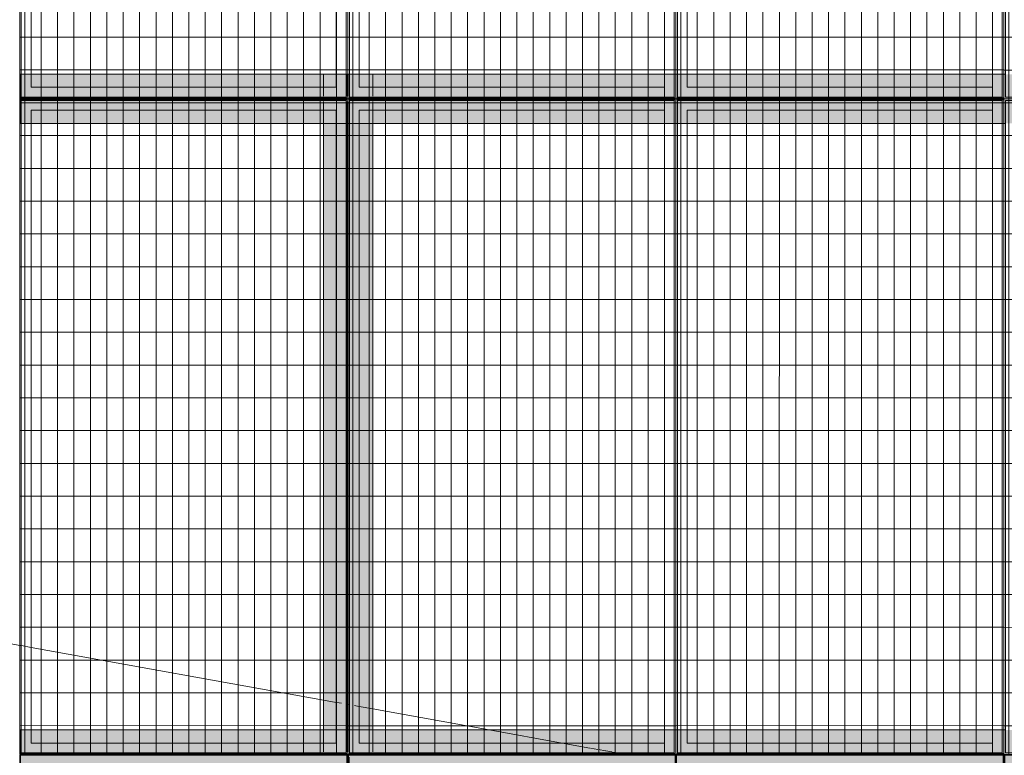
# Model space of a CAD drawing. Header units: metres. Extents: x -373759 to -373409, y 810976 to 811228.
# Tile 79 of 153: x -373590.38 to -373587.38, y 811117.88 to 811120.12. Entities that reach past the tile are written whole.
import ezdxf

# ---------------------------------------------------------------- set-up
doc = ezdxf.new("R2010")
doc.units = ezdxf.units.M
doc.header["$XCLIPFRAME"] = 2
doc.layers.add('A-GENM', color=7, linetype='Continuous', lineweight=5)
doc.layers.add('S-BEAM', color=7, linetype='Continuous', lineweight=5)
doc.layers.add('BASE ALAMEDA JULIO MULLER 1_explodidoR01_dwg', color=7, linetype='Continuous', lineweight=5, true_color=0x767676)
doc.layers.add('Curva_Intermediária', color=7, linetype='Continuous', lineweight=9, true_color=0x656565)
picture_1 = doc.add_image_def('image1.jpg', size_in_pixel=(999, 584))
pattern_1 = [(270, (3125.54, 1874.46), (100, 6e-15), []), (0, (3125.54, 1874.46), (0, 50), [])]

# ---------------------------------------------------------------- blocks, each defined once
blk = doc.blocks.new('BASE ALAMEDA JULIO MULLER 1_explodidoR01_dwg-478056-PISTA INFERIOR PARTE 1')
at = {"layer": 'Curva_Intermediária', "color": 9, "lineweight": 5, "true_color": 0xc0c0c0}
for p, q in [((34729.8, 882892), (34725.9, 882893.8)), ((34757.9, 882878.2), (34730.5, 882891.6)), ((35571.4, 882480.7), (34757.9, 882878.2)), ((35606.9, 882463.3), (35571.4, 882480.7)), ((35621.8, 882456), (35608.6, 882462.5)), ((35642.9, 882445.7), (35638.9, 882447.7)), ((35669.3, 882432.8), (35657.9, 882438.4)), ((35708.3, 882413.8), (35670.8, 882432.1)), ((36032.6, 882255.3), (35708.3, 882413.8)), ((36235.3, 882156.2), (36032.6, 882255.3)), ((36312.5, 882118.5), (36235.3, 882156.2)), ((36334.8, 882107.6), (36314.7, 882117.4)), ((36355.6, 882097.4), (36336.9, 882106.6)), ((36373.5, 882088.7), (36357.4, 882096.6)), ((36387.1, 882082), (36374.8, 882088)), ((36395.8, 882077.8), (36388, 882081.6)), ((36412.6, 882069.6), (36398.7, 882076.4)), ((36425.3, 882063.4), (36412.6, 882069.6))]:
    blk.add_line(p, q, dxfattribs=at)
at = {"layer": 'Curva_Intermediária', "color": 9, "lineweight": 5, "true_color": 0xc0c0c0, "flags": 128}
blk.add_lwpolyline([(34725.9, 882893.8), (34692.5, 882910.2), (33028.5, 883702.2), (31276.5, 884358.2), (29620.5, 885182.2), (29458.9, 885256.9)], dxfattribs=at)
blk = doc.blocks.new('_EST_ PLACA PISO ESTRUTURAL MEIO - _EST_ PLACA PISO ESTRUTURAL MEIO-V191-PISTA INFERIOR PARTE 1')
at = {"layer": 'A-GENM', "color": 253, "true_color": 0xaaaaaa}
for p, q in [((-1000, 500), (-1000, -500)), ((-997.5, 500), (-2.5, 500)), ((-875.8, 500), (-997.5, 500)), ((997.5, 497.5), (-997.5, 497.5)), ((-997.5, 497.5), (997.5, 497.5)), ((-997.5, 497.5), (-997.5, -497.5)), ((-997.5, 497.5), (-997.5, -497.5)), ((-997.5, -497.5), (-997.5, 497.5)), ((-997.5, 497.5), (-997.5, -497.5)), ((-842.5, 500), (-875.8, 500)), ((-875.8, 497.5), (-875.8, -497.5)), ((-2.5, 500), (-842.5, 500)), ((-842.5, -497.5), (-842.5, 497.5)), ((-2.5, 500), (997.5, 500)), ((842.5, 500), (-2.5, 500)), ((875.8, 500), (842.5, 500)), ((842.5, 497.5), (842.5, -497.5)), ((997.5, 500), (875.8, 500)), ((875.8, 497.5), (875.8, -497.5)), ((997.5, -497.5), (997.5, 497.5)), ((997.5, 497.5), (997.5, -497.5)), ((997.5, 497.5), (997.5, -497.5)), ((997.5, 497.5), (997.5, -497.5)), ((1000, 500), (1000, -500)), ((997.5, -497.5), (-997.5, -497.5)), ((-997.5, -497.5), (997.5, -497.5)), ((-997.5, -500), (-875.8, -500)), ((997.5, -500), (-997.5, -500)), ((-875.8, -500), (-842.5, -500)), ((-842.5, -500), (842.5, -500)), ((842.5, -500), (875.8, -500)), ((875.8, -500), (997.5, -500))]:
    blk.add_line(p, q, dxfattribs=at)
blk = doc.blocks.new('_EST_ PLACA PISO ESTRUTURAL MEIO - _EST_ PLACA PISO ESTRUTURAL MEIO-V15-PISTA INFERIOR PARTE 1')
at = {"layer": 'A-GENM', "color": 253, "true_color": 0xaaaaaa}
for p, q in [((-1000, 500), (-1000, -500)), ((-997.5, 500), (997.5, 500)), ((-875.8, 500), (-997.5, 500)), ((997.5, 497.5), (-997.5, 497.5)), ((-997.5, 497.5), (997.5, 497.5)), ((-997.5, 497.5), (-997.5, -497.5)), ((-997.5, 497.5), (-997.5, -497.5)), ((-997.5, -497.5), (-997.5, 497.5)), ((-997.5, 497.5), (-997.5, -497.5)), ((-842.5, 500), (-875.8, 500)), ((-875.8, 497.5), (-875.8, -497.5)), ((842.5, 500), (-842.5, 500)), ((-842.5, -497.5), (-842.5, 497.5)), ((875.8, 500), (842.5, 500)), ((842.5, 497.5), (842.5, -497.5)), ((997.5, 500), (875.8, 500)), ((875.8, 497.5), (875.8, -497.5)), ((997.5, -497.5), (997.5, 497.5)), ((997.5, 497.5), (997.5, -497.5)), ((997.5, 497.5), (997.5, -497.5)), ((997.5, 497.5), (997.5, -497.5)), ((1000, 500), (1000, -500)), ((997.5, -497.5), (-997.5, -497.5)), ((-997.5, -497.5), (997.5, -497.5)), ((-997.5, -500), (-875.8, -500)), ((997.5, -500), (-997.5, -500)), ((-875.8, -500), (-842.5, -500)), ((-842.5, -500), (842.5, -500)), ((842.5, -500), (875.8, -500)), ((875.8, -500), (997.5, -500))]:
    blk.add_line(p, q, dxfattribs=at)
blk = doc.blocks.new('M_W-Wide Flange - VIGA I 25X15-3834525-PISTA INFERIOR PARTE 1')
at = {"layer": 'S-BEAM'}
for p, q in [((-101.3, 2.7), (-1901.2, 2.7)), ((-41.9, 2.7), (-101.3, 2.7)), ((-37.7, 2.7), (-41.6, 2.7)), ((-34.2, 2.7), (-37.5, 2.7)), ((-15.2, 2.7), (-18.5, 2.7)), ((-11.1, 2.7), (-15, 2.7)), ((-6.8, 2.7), (-10.9, 2.7)), ((48.7, 2.7), (-6.5, 2.7)), ((1898.7, 2.7), (48.7, 2.7)), ((1958.1, 2.7), (1898.7, 2.7)), ((1962.3, 2.7), (1958.4, 2.7)), ((1965.8, 2.7), (1962.5, 2.7)), ((1984.8, 2.7), (1981.5, 2.7)), ((1988.9, 2.7), (1985, 2.7)), ((1993.2, 2.7), (1989.1, 2.7)), ((2048.7, 2.7), (1993.5, 2.7)), ((-101.3, -2.8), (-1901.2, -2.8)), ((-41.9, -2.8), (-101.3, -2.8)), ((-37.7, -2.8), (-41.6, -2.8)), ((-34.2, -2.8), (-37.5, -2.8)), ((-22.9, -2.8), (-26.2, -2.8)), ((-15.2, -2.8), (-18.5, -2.8)), ((-11.1, -2.8), (-15, -2.8)), ((-6.8, -2.8), (-10.9, -2.8)), ((48.7, -2.8), (-6.5, -2.8)), ((1898.7, -2.8), (48.7, -2.8)), ((1958.1, -2.8), (1898.7, -2.8)), ((1962.3, -2.8), (1958.4, -2.8)), ((1965.8, -2.8), (1962.5, -2.8)), ((1973.7, -2.8), (1970.3, -2.8)), ((1977.1, -2.8), (1973.8, -2.8)), ((1984.8, -2.8), (1981.5, -2.8)), ((1988.9, -2.8), (1985, -2.8)), ((1993.2, -2.8), (1989.1, -2.8)), ((2048.7, -2.8), (1993.5, -2.8))]:
    blk.add_line(p, q, dxfattribs=at)
blk = doc.blocks.new('_EME_ GRADEX PISO 3X1  - _EME_ GRADEX PISO 3X1 -V286-PISTA INFERIOR PARTE 1')
at = {"layer": 'A-GENM', "true_color": 0xaaaaaa}
h = blk.add_hatch(dxfattribs=at)
h.set_pattern_fill('FP_1', color=253, style=0, pattern_type=2)
h.set_pattern_definition(pattern_1)
h.paths.add_polyline_path([(0, -1000), (3000, -1000), (3000, 0), (0, 0), (0, -451.5)], flags=0)
at = {"layer": 'A-GENM', "color": 253, "true_color": 0xaaaaaa}
for p, q in [((0, -1000), (0, 0)), ((0, 0), (2000, 0)), ((2000, 0), (0, 0)), ((0, 0), (0, -1000)), ((0, -1000), (0, 0)), ((0, 0), (3000, 0)), ((3000, 0), (0, 0)), ((0, 0), (0, -1000)), ((2000, 0), (2000, -1000)), ((2000, -1000), (2000, 0)), ((3000, 0), (3000, -1000)), ((3000, -1000), (3000, 0)), ((5, -5), (1995, -5)), ((5, -995), (5, -5)), ((5, -5), (1995, -5)), ((5, -995), (5, -5)), ((1995, -5), (1995, -995)), ((1995, -5), (1995, -995)), ((2000, -1000), (2000, 0)), ((2000, 0), (3000, 0)), ((3000, 0), (2000, 0)), ((2000, 0), (2000, -1000)), ((2005, -5), (2995, -5)), ((2005, -995), (2005, -5)), ((2005, -5), (2995, -5)), ((2005, -995), (2005, -5)), ((2995, -5), (2995, -995)), ((2995, -5), (2995, -995)), ((3000, 0), (3000, -1000)), ((3000, -1000), (3000, 0)), ((1965, -35), (35, -35)), ((35, -35), (35, -965)), ((35, -965), (35, -35)), ((35, -35), (1965, -35)), ((1965, -965), (1965, -35)), ((1965, -35), (1965, -965)), ((2965, -35), (2035, -35)), ((2035, -35), (2035, -965)), ((2035, -965), (2035, -35)), ((2035, -35), (2965, -35)), ((2965, -965), (2965, -35)), ((2965, -35), (2965, -965)), ((35, -965), (1965, -965)), ((1965, -965), (35, -965)), ((2035, -965), (2965, -965)), ((2965, -965), (2035, -965)), ((2000, -1000), (0, -1000)), ((0, -1000), (2000, -1000)), ((2000, -1000), (0, -1000)), ((0, -1000), (3000, -1000)), ((1995, -995), (5, -995)), ((1995, -995), (5, -995)), ((3000, -1000), (2000, -1000)), ((2000, -1000), (3000, -1000)), ((3000, -1000), (2000, -1000)), ((2995, -995), (2005, -995)), ((2995, -995), (2005, -995))]:
    blk.add_line(p, q, dxfattribs=at)
blk = doc.blocks.new('_EME_ GRADEX PISO 3X1  - _EME_ GRADEX PISO 3X1 -V287-PISTA INFERIOR PARTE 1')
at = {"layer": 'A-GENM', "true_color": 0xaaaaaa}
h = blk.add_hatch(dxfattribs=at)
h.set_pattern_fill('FP_1', color=253, style=0, pattern_type=2)
h.set_pattern_definition(pattern_1)
h.paths.add_polyline_path([(0, -1000), (3000, -1000), (3000, 0), (0, 0), (0, -721.1)], flags=0)
at = {"layer": 'A-GENM', "color": 253, "true_color": 0xaaaaaa}
for p, q in [((0, -1000), (0, 0)), ((0, 0), (2000, 0)), ((2000, 0), (0, 0)), ((0, 0), (0, -1000)), ((0, -1000), (0, 0)), ((0, 0), (2000, 0)), ((3000, 0), (0, 0)), ((0, 0), (0, -1000)), ((2000, 0), (2000, -1000)), ((2000, -1000), (2000, 0)), ((2000, 0), (3000, 0)), ((3000, 0), (3000, -1000)), ((3000, -1000), (3000, 0)), ((5, -5), (1995, -5)), ((5, -995), (5, -5)), ((5, -5), (1995, -5)), ((5, -995), (5, -5)), ((1995, -5), (1995, -995)), ((1995, -5), (1995, -995)), ((2000, -1000), (2000, 0)), ((2000, 0), (3000, 0)), ((3000, 0), (2000, 0)), ((2000, 0), (2000, -1000)), ((2005, -5), (2995, -5)), ((2005, -995), (2005, -5)), ((2005, -5), (2995, -5)), ((2005, -995), (2005, -5)), ((2995, -5), (2995, -995)), ((2995, -5), (2995, -995)), ((3000, 0), (3000, -1000)), ((3000, -1000), (3000, 0)), ((1965, -35), (35, -35)), ((35, -35), (35, -965)), ((35, -965), (35, -35)), ((35, -35), (1965, -35)), ((1965, -965), (1965, -35)), ((1965, -35), (1965, -965)), ((2965, -35), (2035, -35)), ((2035, -35), (2035, -965)), ((2035, -965), (2035, -35)), ((2035, -35), (2965, -35)), ((2965, -965), (2965, -35)), ((2965, -35), (2965, -965)), ((35, -965), (1965, -965)), ((1965, -965), (35, -965)), ((2035, -965), (2965, -965)), ((2965, -965), (2035, -965)), ((2000, -1000), (0, -1000)), ((0, -1000), (2000, -1000)), ((2000, -1000), (0, -1000)), ((0, -1000), (3000, -1000)), ((1995, -995), (5, -995)), ((1995, -995), (5, -995)), ((3000, -1000), (2000, -1000)), ((2000, -1000), (3000, -1000)), ((3000, -1000), (2000, -1000)), ((2995, -995), (2005, -995)), ((2995, -995), (2005, -995))]:
    blk.add_line(p, q, dxfattribs=at)
blk = doc.blocks.new('_EME_ GRADEX PISO 3X1  - _EME_ GRADEX PISO 3X1 -V288-PISTA INFERIOR PARTE 1')
at = {"layer": 'A-GENM', "true_color": 0xaaaaaa}
h = blk.add_hatch(dxfattribs=at)
h.set_pattern_fill('FP_1', color=253, style=0, pattern_type=2)
h.set_pattern_definition(pattern_1)
h.paths.add_polyline_path([(0, -1000), (3000, -1000), (3000, 0), (0, 0), (0, -990.7)], flags=0)
at = {"layer": 'A-GENM', "color": 253, "true_color": 0xaaaaaa}
for p, q in [((0, -1000), (0, 0)), ((0, 0), (2000, 0)), ((2000, 0), (0, 0)), ((0, 0), (0, -1000)), ((0, -1000), (0, 0)), ((0, 0), (2000, 0)), ((3000, 0), (0, 0)), ((0, 0), (0, -1000)), ((2000, 0), (2000, -1000)), ((2000, -1000), (2000, 0)), ((2000, 0), (3000, 0)), ((3000, 0), (3000, -1000)), ((3000, -1000), (3000, 0)), ((5, -5), (1995, -5)), ((5, -995), (5, -5)), ((5, -5), (1995, -5)), ((5, -995), (5, -5)), ((1995, -5), (1995, -995)), ((1995, -5), (1995, -995)), ((2000, -1000), (2000, 0)), ((2000, 0), (3000, 0)), ((3000, 0), (2000, 0)), ((2000, 0), (2000, -1000)), ((2005, -5), (2995, -5)), ((2005, -995), (2005, -5)), ((2005, -5), (2995, -5)), ((2005, -995), (2005, -5)), ((2995, -5), (2995, -995)), ((2995, -5), (2995, -995)), ((3000, 0), (3000, -1000)), ((3000, -1000), (3000, 0)), ((1965, -35), (35, -35)), ((35, -35), (35, -965)), ((35, -965), (35, -35)), ((35, -35), (1965, -35)), ((1965, -965), (1965, -35)), ((1965, -35), (1965, -965)), ((2965, -35), (2035, -35)), ((2035, -35), (2035, -965)), ((2035, -965), (2035, -35)), ((2035, -35), (2965, -35)), ((2965, -965), (2965, -35)), ((2965, -35), (2965, -965)), ((35, -965), (1965, -965)), ((1965, -965), (35, -965)), ((2035, -965), (2965, -965)), ((2965, -965), (2035, -965)), ((2000, -1000), (0, -1000)), ((0, -1000), (2000, -1000)), ((3000, -1000), (0, -1000)), ((0, -1000), (3000, -1000)), ((1995, -995), (5, -995)), ((1995, -995), (5, -995)), ((3000, -1000), (2000, -1000)), ((2000, -1000), (3000, -1000)), ((2995, -995), (2005, -995)), ((2995, -995), (2005, -995))]:
    blk.add_line(p, q, dxfattribs=at)
blk = doc.blocks.new('_EME_ GRADEX PISO 3X1  - _EME_ GRADEX PISO 3X1 -V289-PISTA INFERIOR PARTE 1')
at = {"layer": 'A-GENM', "true_color": 0xaaaaaa}
h = blk.add_hatch(dxfattribs=at)
h.set_pattern_fill('FP_1', color=253, style=0, pattern_type=2)
h.set_pattern_definition(pattern_1)
h.paths.add_polyline_path([(0, -1000), (3000, -1000), (3000, 0), (0, 0), (0, -625.4)], flags=0)
at = {"layer": 'A-GENM', "color": 253, "true_color": 0xaaaaaa}
for p, q in [((0, -1000), (0, 0)), ((0, 0), (2000, 0)), ((2000, 0), (0, 0)), ((0, 0), (0, -1000)), ((0, -1000), (0, 0)), ((0, 0), (3000, 0)), ((3000, 0), (0, 0)), ((0, 0), (0, -1000)), ((2000, 0), (2000, -1000)), ((2000, -1000), (2000, 0)), ((3000, 0), (3000, -1000)), ((3000, -1000), (3000, 0)), ((5, -5), (1995, -5)), ((5, -995), (5, -5)), ((5, -5), (1995, -5)), ((5, -995), (5, -5)), ((1995, -5), (1995, -995)), ((1995, -5), (1995, -995)), ((2000, -1000), (2000, 0)), ((2000, 0), (3000, 0)), ((3000, 0), (2000, 0)), ((2000, 0), (2000, -1000)), ((2005, -5), (2995, -5)), ((2005, -995), (2005, -5)), ((2005, -5), (2995, -5)), ((2005, -995), (2005, -5)), ((2995, -5), (2995, -995)), ((2995, -5), (2995, -995)), ((3000, 0), (3000, -1000)), ((3000, -1000), (3000, 0)), ((1965, -35), (35, -35)), ((35, -35), (35, -965)), ((35, -965), (35, -35)), ((35, -35), (1965, -35)), ((1965, -965), (1965, -35)), ((1965, -35), (1965, -965)), ((2965, -35), (2035, -35)), ((2035, -35), (2035, -965)), ((2035, -965), (2035, -35)), ((2035, -35), (2965, -35)), ((2965, -965), (2965, -35)), ((2965, -35), (2965, -965)), ((35, -965), (1965, -965)), ((1965, -965), (35, -965)), ((2035, -965), (2965, -965)), ((2965, -965), (2035, -965)), ((2000, -1000), (0, -1000)), ((0, -1000), (2000, -1000)), ((2000, -1000), (0, -1000)), ((0, -1000), (3000, -1000)), ((1995, -995), (5, -995)), ((1995, -995), (5, -995)), ((3000, -1000), (2000, -1000)), ((2000, -1000), (3000, -1000)), ((3000, -1000), (2000, -1000)), ((2995, -995), (2005, -995)), ((2995, -995), (2005, -995))]:
    blk.add_line(p, q, dxfattribs=at)
blk = doc.blocks.new('M_W-Wide Flange - VIGA I 15X17-4432523-PISTA INFERIOR PARTE 1')
at = {"layer": 'S-BEAM', "true_color": 0xff8080, "transparency": 33554432}
h = blk.add_hatch(color=11, dxfattribs=at)
h.paths.add_polyline_path([(-8001.8, 75), (-9000.7, 75), (-9000.7, 19.7), (-8001.8, 19.8)], flags=0)
h.paths.add_polyline_path([(8999.5, 19.7), (8999.5, 75), (-8001.8, 75), (-8001.8, 19.8), (-4741.5, 19.7), (8995.7, 19.7)], flags=0)
h = blk.add_hatch(color=11, dxfattribs=at)
h.paths.add_polyline_path([(8999.5, -75), (8999.5, 75), (-9000.7, 75), (-8999.3, -75), (8998.2, -75)], flags=0)
h.paths.add_polyline_path([(7998.2, 0), (7998.2, 0), (7998.2, 5)], flags=0)
h.paths.add_polyline_path([(3998.2, 0), (3998.2, 5), (3998.2, 5)], flags=0)
h.paths.add_polyline_path([(5998.2, 0), (5998.2, 5), (5998.2, 5)], flags=0)
h.paths.add_polyline_path([(971.6, 0), (971.6, 0), (993.2, 0)], flags=0)
h.paths.add_polyline_path([(-298, 0), (-298, 0), (-6.8, 0)], flags=0)
h.paths.add_polyline_path([(-1567.6, 0), (-1567.6, 0), (-1006.8, 0)], flags=0)
h.paths.add_polyline_path([(-1001.8, 0), (-1001.8, 0), (-1001.8, 5)], flags=0)
h.paths.add_polyline_path([(1998.2, 0), (1998.2, 5), (1998.2, 5)], flags=0)
h.paths.add_polyline_path([(-3472, 0), (-3472, 0), (-3006.8, 0)], flags=0)
h.paths.add_polyline_path([(-7280.7, 0), (-7280.7, 0), (-7006.8, 0)], flags=0)
h.paths.add_polyline_path([(-8550.3, 0), (-8550.3, 0), (-8006.8, 0)], flags=0)
h.paths.add_polyline_path([(998.2, 5), (998.2, 5), (998.2, 35)], flags=0)
h.paths.add_polyline_path([(-1.8, 5), (-1.8, 5), (-1.8, 35)], flags=0)
h.paths.add_polyline_path([(-1001.8, 5), (-1001.8, 5), (-1001.8, 35)], flags=0)
h.paths.add_polyline_path([(-3001.8, 5), (-3001.8, 5), (-3001.8, 35)], flags=0)
h.paths.add_polyline_path([(-4001.8, 5), (-4001.8, 5), (-4001.8, 35)], flags=0)
h.paths.add_polyline_path([(-5001.8, 5), (-5001.8, 5), (-5001.8, 35)], flags=0)
h.paths.add_polyline_path([(-6001.8, 5), (-6001.8, 5), (-6001.8, 35)], flags=0)
h.paths.add_polyline_path([(-7006.8, 5), (-7006.8, 5), (-7001.8, 5)], flags=0)
h.paths.add_polyline_path([(-7001.8, 5), (-7001.8, 5), (-7001.8, 35)], flags=0)
h.paths.add_polyline_path([(-8001.8, 5), (-8001.8, 5), (-8001.8, 35)], flags=0)
h = blk.add_hatch(color=11, dxfattribs=at)
h.paths.add_polyline_path([(8999.5, 2.7), (8999.5, 19.7), (-9000.7, 19.7), (-8999, 2.7), (8998, 2.7)], flags=0)
h.paths.add_polyline_path([(5998.2, 3.6), (5998.2, 5), (5998.2, 5)], flags=0)
h.paths.add_polyline_path([(3998.2, 3.8), (3998.2, 5), (3998.2, 5)], flags=0)
h.paths.add_polyline_path([(1998.2, 4), (1998.2, 5), (1998.2, 5)], flags=0)
h.paths.add_polyline_path([(-7006.8, 5), (-7006.8, 5), (-7001.8, 5)], flags=0)
at = {"layer": 'S-BEAM', "color": 1, "true_color": 0xff0000}
for p, q in [((-9000.7, 75), (-9000.7, 7.7)), ((-9000.7, 1.1), (-9000.7, 75)), ((-9000.7, 75), (-9000.7, 19.7)), ((-9000.7, 19.7), (-9000.7, 75)), ((-8997, 75), (-9000.7, 75)), ((-9000.7, 75), (-8997, 75)), ((-9000.7, 75), (-8997, 75)), ((-9000.7, 75), (-8997, 75)), ((-8967.4, 75), (-8996.8, 75)), ((-8996.8, 75), (-8967.4, 75)), ((-8996.8, 75), (-8967.4, 75)), ((-8996.8, 75), (-8967.4, 75)), ((-8036.8, 75), (-8966.8, 75)), ((-8966.8, 75), (-8036.8, 75)), ((-8966.8, 75), (-8036.8, 75)), ((-8966.8, 75), (-8036.8, 75)), ((-8006.8, 75), (-8036.2, 75)), ((-8036.2, 75), (-8006.8, 75)), ((-8036.2, 75), (-8006.8, 75)), ((-8036.2, 75), (-8006.8, 75)), ((-7997, 75), (-8006.6, 75)), ((-8006.6, 75), (-7997, 75)), ((-8006.6, 75), (-7997, 75)), ((-8006.6, 75), (-7997, 75)), ((-7967.4, 75), (-7996.8, 75)), ((-7996.8, 75), (-7967.4, 75)), ((-7996.8, 75), (-7967.4, 75)), ((-7996.8, 75), (-7967.4, 75)), ((-7036.8, 75), (-7966.8, 75)), ((-7966.8, 75), (-7036.8, 75)), ((-7966.8, 75), (-7036.8, 75)), ((-7966.8, 75), (-7036.8, 75)), ((-7006.8, 75), (-7036.2, 75)), ((-7036.2, 75), (-7006.8, 75)), ((-7036.2, 75), (-7006.8, 75)), ((-7036.2, 75), (-7006.8, 75)), ((-6997, 75), (-7006.6, 75)), ((-7006.6, 75), (-6997, 75)), ((-7006.6, 75), (-6997, 75)), ((-7006.6, 75), (-6997, 75)), ((-6967.4, 75), (-6996.8, 75)), ((-6996.8, 75), (-6967.4, 75)), ((-6996.8, 75), (-6967.4, 75)), ((-6996.8, 75), (-6967.4, 75)), ((-6036.8, 75), (-6966.8, 75)), ((-6966.8, 75), (-6036.8, 75)), ((-6966.8, 75), (-6036.8, 75)), ((-6966.8, 75), (-6036.8, 75)), ((-6006.8, 75), (-6036.2, 75)), ((-6036.2, 75), (-6006.8, 75)), ((-6036.2, 75), (-6006.8, 75)), ((-6036.2, 75), (-6006.8, 75)), ((-5997, 75), (-6006.6, 75)), ((-6006.6, 75), (-5997, 75)), ((-6006.6, 75), (-5997, 75)), ((-6006.6, 75), (-5997, 75)), ((-9000.7, 19.7), (-9000.7, 15.4)), ((-9000.7, 3.3), (-9000.7, 19.7)), ((-9000.7, 15.4), (-9000.7, 11.2)), ((-9000.7, 11.2), (-9000.7, 7.7)), ((-9000.7, 7.7), (-9000.7, 5)), ((-9000.7, 5), (-9000.7, 3.3)), ((-9000.7, 3.3), (-9000.7, 2.7)), ((-9000.7, 2.7), (-9000.7, 3.3))]:
    blk.add_line(p, q, dxfattribs=at)
at = {"layer": 'S-BEAM'}
for p, q in [((-8004.5, 2.7), (-8999, 2.7)), ((-7004.5, 2.7), (-7999, 2.7)), ((-6004.5, 2.7), (-6999, 2.7))]:
    blk.add_line(p, q, dxfattribs=at)
blk = doc.blocks.new('M_W-Wide Flange - VIGA I 15X17-4432522-PISTA INFERIOR PARTE 1')
at = {"layer": 'S-BEAM', "true_color": 0xff8080, "transparency": 33554432}
h = blk.add_hatch(color=11, dxfattribs=at)
h.paths.add_polyline_path([(-8001.8, 75), (-9000.7, 75), (-9000.7, 19.7), (-8001.8, 19.8)], flags=0)
h.paths.add_polyline_path([(9000.7, 19.7), (9000.7, 75), (-8001.8, 75), (-8001.8, 19.8), (-4741.6, 19.7), (8995.8, 19.7)], flags=0)
h = blk.add_hatch(color=11, dxfattribs=at)
h.paths.add_polyline_path([(-8001.8, 75), (-9000.7, 75), (-9000.7, -75), (-8001.8, -75), (-8001.8, 5)], flags=0)
h.paths.add_polyline_path([(-7001.8, 75), (-8001.8, 75), (-8001.6, -75), (-7001.8, -75), (-7001.8, 5)], flags=0)
h.paths.add_polyline_path([(-5001.8, 75), (-7001.8, 75), (-7001.6, -75), (-5001.8, -75), (-5001.8, 5)], flags=0)
h.paths.add_polyline_path([(-4001.8, 75), (-5001.8, 75), (-5001.6, -75), (-4001.8, -75), (-4001.8, 5)], flags=0)
h.paths.add_polyline_path([(-3001.8, 75), (-4001.8, 75), (-4001.6, -75), (-3001.8, -75), (-3001.8, 5)], flags=0)
h.paths.add_polyline_path([(-1001.8, 75), (-3001.8, 75), (-3001.6, -75), (-1001.8, -75), (-1001.8, 5)], flags=0)
h.paths.add_polyline_path([(-1.8, 75), (-1001.8, 75), (-1001.6, -75), (-1.8, -75), (-1.8, 5)], flags=0)
h.paths.add_polyline_path([(998.2, 75), (-1.8, 75), (-1.6, -75), (998.2, -75), (998.2, 5)], flags=0)
h.paths.add_polyline_path([(9000.7, -75), (9000.7, 75), (998.2, 75), (998.4, -75), (9000.5, -75)], flags=0)
h.paths.add_polyline_path([(7998.2, 0), (7998.2, 0), (7998.2, 5)], flags=0)
h.paths.add_polyline_path([(6993.2, -5), (6993.2, -5), (6998.2, -5)], flags=0)
h.paths.add_polyline_path([(4993.2, -5), (4993.2, -5), (4998.2, -5)], flags=0)
h.paths.add_polyline_path([(2993.2, -5), (2993.2, -5), (2998.2, -5)], flags=0)
h.paths.add_polyline_path([(2963.2, -5), (2963.2, -5), (2993.2, -5)], flags=0)
h.paths.add_polyline_path([(993.2, -5), (993.2, -5), (998.2, -5)], flags=0)
h.paths.add_polyline_path([(-6.8, 0), (-6.8, 0), (-1.8, 0)], flags=0)
h.paths.add_polyline_path([(-6.8, -5), (-6.8, 0), (-6.8, 0)], flags=0)
h.paths.add_polyline_path([(-1006.8, 0), (-1006.8, 0), (-1001.8, 0)], flags=0)
h.paths.add_polyline_path([(-1006.8, -5), (-1006.8, 0), (-1006.8, 0)], flags=0)
h.paths.add_polyline_path([(-3006.8, 0), (-3006.8, 0), (-3001.8, 0)], flags=0)
h.paths.add_polyline_path([(-3006.8, -5), (-3006.8, 0), (-3006.8, 0)], flags=0)
h.paths.add_polyline_path([(-4006.8, 0), (-4006.8, 0), (-4001.8, 0)], flags=0)
h.paths.add_polyline_path([(-4006.8, -5), (-4006.8, 0), (-4006.8, 0)], flags=0)
h.paths.add_polyline_path([(-4006.8, -5), (-4006.8, -5), (-4001.8, -5)], flags=0)
h.paths.add_polyline_path([(-5006.8, 0), (-5006.8, 0), (-5001.8, 0)], flags=0)
h.paths.add_polyline_path([(-5006.8, -5), (-5006.8, 0), (-5006.8, 0)], flags=0)
h.paths.add_polyline_path([(-8006.8, 0), (-8006.8, 0), (-8001.8, 0)], flags=0)
h.paths.add_polyline_path([(-8006.8, -5), (-8006.8, 0), (-8006.8, 0)], flags=0)
h.paths.add_polyline_path([(-8006.8, -5), (-8006.8, -5), (-8001.8, -5)], flags=0)
h.paths.add_polyline_path([(8000.7, 0), (8000.7, 0), (8005.7, 0)], flags=0)
h.paths.add_polyline_path([(-2001.8, 0), (-2001.8, 0), (-2001.8, 5)], flags=0)
h = blk.add_hatch(color=11, dxfattribs=at)
h.paths.add_polyline_path([(9000.7, 2.7), (9000.7, 19.7), (-9000.7, 19.7), (-8999, 2.7), (8998, 2.7)], flags=0)
h.paths.add_polyline_path([(3.2, 5), (3.2, 5), (33.2, 5)], flags=0)
h.paths.add_polyline_path([(5998.2, 5), (5998.2, 5), (5998.2, 5)], flags=0)
h.paths.add_polyline_path([(-996.8, 5), (-996.8, 5), (-966.8, 5)], flags=0)
h.paths.add_polyline_path([(-1036.8, 5), (-1036.8, 5), (-1007.6, 5)], flags=0)
h.paths.add_polyline_path([(-1567.6, 5), (-1567.6, 5), (-1036.8, 5)], flags=0)
h.paths.add_polyline_path([(-3006.8, 5), (-3006.8, 5), (-3036.8, 5)], flags=0)
h.paths.add_polyline_path([(-3006.8, 5), (-3006.8, 5), (-3012.2, 5)], flags=0)
h.paths.add_polyline_path([(-5006.8, 5), (-5006.8, 5), (-5036.8, 5)], flags=0)
h = blk.add_hatch(color=11, dxfattribs=at)
h.paths.add_polyline_path([(9000.7, -19.8), (8998, -2.8), (-9000.7, -5.1), (-9000.7, -19.8), (9000.7, -19.8)], flags=0)
h.paths.add_polyline_path([(-3472, -5), (-3472, -5), (-3036.8, -5)], flags=0)
h.paths.add_polyline_path([(-3966.8, -5), (-3966.8, -5), (-3996.6, -5)], flags=0)
h.paths.add_polyline_path([(-3036.8, -5), (-3036.8, -5), (-3006.8, -5)], flags=0)
h.paths.add_polyline_path([(8035.7, -3.3), (8035.7, -3.3), (8589.1, -3.3)], flags=0)
blk.add_hatch(color=11, dxfattribs=at).paths.add_polyline_path([(9000.7, -75), (9000.7, -19.8), (-9000.7, -19.8), (-9000.7, -75), (9000.5, -75)], flags=0)
at = {"layer": 'S-BEAM', "color": 1, "true_color": 0xff0000}
for p, q in [((-9000.7, 75), (-9000.7, 7.7)), ((-9000.7, 1.1), (-9000.7, 75)), ((-9000.7, 75), (-9000.7, 19.7)), ((-9000.7, 19.7), (-9000.7, 75)), ((-8997.1, 75), (-9000.7, 75)), ((-9000.7, 75), (-8997.1, 75)), ((-9000.7, 75), (-8997.1, 75)), ((-9000.7, 75), (-8997.1, 75)), ((-8968, 75), (-8996.8, 75)), ((-8996.8, 75), (-8968, 75)), ((-8996.8, 75), (-8968, 75)), ((-8996.8, 75), (-8968, 75)), ((-8036.8, 75), (-8966.8, 75)), ((-8966.8, 75), (-8036.8, 75)), ((-8966.8, 75), (-8036.8, 75)), ((-8966.8, 75), (-8036.8, 75)), ((-8006.8, 75), (-8035.5, 75)), ((-8035.5, 75), (-8006.8, 75)), ((-8035.5, 75), (-8006.8, 75)), ((-8035.5, 75), (-8006.8, 75)), ((-7997.1, 75), (-8006.4, 75)), ((-8006.4, 75), (-7997.1, 75)), ((-8006.4, 75), (-7997.1, 75)), ((-8006.4, 75), (-7997.1, 75)), ((-7968, 75), (-7996.8, 75)), ((-7996.8, 75), (-7968, 75)), ((-7996.8, 75), (-7968, 75)), ((-7996.8, 75), (-7968, 75)), ((-7036.8, 75), (-7966.8, 75)), ((-7966.8, 75), (-7036.8, 75)), ((-7966.8, 75), (-7036.8, 75)), ((-7966.8, 75), (-7036.8, 75)), ((-7006.8, 75), (-7035.5, 75)), ((-7035.5, 75), (-7006.8, 75)), ((-7035.5, 75), (-7006.8, 75)), ((-7035.5, 75), (-7006.8, 75)), ((-6997.1, 75), (-7006.4, 75)), ((-7006.4, 75), (-6997.1, 75)), ((-7006.4, 75), (-6997.1, 75)), ((-7006.4, 75), (-6997.1, 75)), ((-6968, 75), (-6996.8, 75)), ((-6996.8, 75), (-6968, 75)), ((-6996.8, 75), (-6968, 75)), ((-6996.8, 75), (-6968, 75)), ((-6036.8, 75), (-6966.8, 75)), ((-6966.8, 75), (-6036.8, 75)), ((-6966.8, 75), (-6036.8, 75)), ((-6966.8, 75), (-6036.8, 75)), ((-6006.8, 75), (-6035.5, 75)), ((-6035.5, 75), (-6006.8, 75)), ((-6035.5, 75), (-6006.8, 75)), ((-6035.5, 75), (-6006.8, 75)), ((-5997.1, 75), (-6006.4, 75)), ((-6006.4, 75), (-5997.1, 75)), ((-6006.4, 75), (-5997.1, 75)), ((-6006.4, 75), (-5997.1, 75)), ((-9000.7, 19.7), (-9000.7, 3.3)), ((-9000.7, 3.3), (-9000.7, 19.7)), ((-9000.7, 3.3), (-9000.7, 2.7)), ((-9000.7, 2.7), (-9000.7, 3.3)), ((-9000.7, -75), (-9000.7, -1.1)), ((-9000.7, -15.4), (-9000.7, -2.8)), ((-9000.7, -2.8), (-9000.7, -19.8)), ((-9000.7, -7.7), (-9000.7, -75)), ((-9000.7, -19.8), (-9000.7, -15.4)), ((-9000.7, -75), (-9000.7, -19.8)), ((-9000.7, -19.8), (-9000.7, -75)), ((-9000.7, -75), (-8996.8, -75)), ((-9000.7, -75), (-8996.8, -75)), ((-9000.7, -75), (-8996.8, -75)), ((-9000.7, -75), (-8996.8, -75)), ((-8995.7, -75), (-8966.8, -75)), ((-8995.7, -75), (-8966.8, -75)), ((-8995.7, -75), (-8966.8, -75)), ((-8995.7, -75), (-8966.8, -75)), ((-8966.8, -75), (-8036.8, -75)), ((-8966.8, -75), (-8036.8, -75)), ((-8966.8, -75), (-8036.8, -75)), ((-8966.8, -75), (-8036.8, -75)), ((-8036.8, -75), (-8007.9, -75)), ((-8036.8, -75), (-8007.9, -75)), ((-8036.8, -75), (-8007.9, -75)), ((-8036.8, -75), (-8007.9, -75)), ((-8006.8, -75), (-8002, -75)), ((-8006.8, -75), (-8002, -75)), ((-8006.8, -75), (-8002, -75)), ((-8006.8, -75), (-8002, -75)), ((-8001.6, -75), (-7996.8, -75)), ((-8001.6, -75), (-7996.8, -75)), ((-8001.6, -75), (-7996.8, -75)), ((-8001.6, -75), (-7996.8, -75)), ((-7995.7, -75), (-7966.8, -75)), ((-7995.7, -75), (-7966.8, -75)), ((-7995.7, -75), (-7966.8, -75)), ((-7995.7, -75), (-7966.8, -75)), ((-7966.8, -75), (-7036.8, -75)), ((-7966.8, -75), (-7036.8, -75)), ((-7966.8, -75), (-7036.8, -75)), ((-7966.8, -75), (-7036.8, -75)), ((-7036.8, -75), (-7007.9, -75)), ((-7036.8, -75), (-7007.9, -75)), ((-7036.8, -75), (-7007.9, -75)), ((-7036.8, -75), (-7007.9, -75)), ((-7006.8, -75), (-7002, -75)), ((-7006.8, -75), (-7002, -75)), ((-7006.8, -75), (-7002, -75)), ((-7006.8, -75), (-7002, -75)), ((-7001.6, -75), (-6996.8, -75)), ((-7001.6, -75), (-6996.8, -75)), ((-7001.6, -75), (-6996.8, -75)), ((-7001.6, -75), (-6996.8, -75)), ((-6995.7, -75), (-6966.8, -75)), ((-6995.7, -75), (-6966.8, -75)), ((-6995.7, -75), (-6966.8, -75)), ((-6995.7, -75), (-6966.8, -75)), ((-6966.8, -75), (-6036.8, -75)), ((-6966.8, -75), (-6036.8, -75)), ((-6966.8, -75), (-6036.8, -75)), ((-6966.8, -75), (-6036.8, -75)), ((-6036.8, -75), (-6007.9, -75)), ((-6036.8, -75), (-6007.9, -75)), ((-6036.8, -75), (-6007.9, -75)), ((-6036.8, -75), (-6007.9, -75)), ((-6006.8, -75), (-6002, -75)), ((-6006.8, -75), (-6002, -75)), ((-6006.8, -75), (-6002, -75)), ((-6006.8, -75), (-6002, -75)), ((-6001.6, -75), (-5996.8, -75)), ((-6001.6, -75), (-5996.8, -75)), ((-6001.6, -75), (-5996.8, -75)), ((-6001.6, -75), (-5996.8, -75))]:
    blk.add_line(p, q, dxfattribs=at)
at = {"layer": 'S-BEAM'}
for p, q in [((-8004.5, 2.7), (-8999, 2.7)), ((-7004.5, 2.7), (-7999, 2.7)), ((-6004.5, 2.7), (-6999, 2.7)), ((-8004.5, -2.8), (-8999, -2.8)), ((-7004.5, -2.8), (-7999, -2.8)), ((-6004.5, -2.8), (-6999, -2.8))]:
    blk.add_line(p, q, dxfattribs=at)

msp = doc.modelspace()

# ---------------------------------------------------------------- hatches: boundary and pattern name
at = {"layer": 'S-BEAM', "true_color": 0xff8080, "transparency": 33554432}
for points in [[(-373589.4011, 811116.0085), (-373589.4011, 811119.9585), (-373589.4563, 811119.9585), (-373589.4563, 811116.0085)], [(-373589.3841, 811116.0085), (-373589.3863, 811119.9585), (-373589.4011, 811119.9585), (-373589.4011, 811116.0085), (-373589.3846, 811116.0085)], [(-373589.3616, 811116.0085), (-373589.3616, 811119.9585), (-373589.3786, 811119.9585), (-373589.3763, 811116.0085), (-373589.366, 811116.0085)]]:
    msp.add_hatch(color=11, dxfattribs=at).paths.add_polyline_path(points, flags=0)
h = msp.add_hatch(color=11, dxfattribs=at)
h.paths.add_polyline_path([(-373589.3063, 811116.0085), (-373589.3063, 811119.9585), (-373589.4563, 811119.9585), (-373589.4563, 811117.8835), (-373589.4563, 811117.8807), (-373589.4563, 811116.0085), (-373589.3799, 811116.0085)], flags=0)
h.paths.add_polyline_path([(-373589.3474, 811117.9032), (-373589.3474, 811117.9032), (-373589.3063, 811117.9032)], flags=0)
h.paths.add_polyline_path([(-373589.4174, 811117.9185), (-373589.4174, 811117.9185), (-373589.4174, 811117.9585)], flags=0)
h.paths.add_polyline_path([(-373589.3474, 811118.9507), (-373589.3474, 811118.9507), (-373589.3474, 811119.7461)], flags=0)
h = msp.add_hatch(color=11, dxfattribs=at)
h.paths.add_polyline_path([(-373589.3063, 811116.0085), (-373589.3063, 811119.9585), (-373589.3616, 811119.9585), (-373589.3616, 811116.0085)], flags=0)
h.paths.add_polyline_path([(-373589.3474, 811118.9507), (-373589.3474, 811118.9507), (-373589.3474, 811119.7461)], flags=0)
h.paths.add_polyline_path([(-373589.3474, 811119.9032), (-373589.3474, 811119.9032), (-373589.3063, 811119.9032)], flags=0)

# ---------------------------------------------------------------- linework, layer by layer
at = {"layer": 'S-BEAM', "color": 1, "true_color": 0xff0000}
for p, q in [((-373589.4563, 811119.9585), (-373589.4174, 811119.9585)), ((-373589.4174, 811119.9585), (-373589.4563, 811119.9585)), ((-373589.4563, 811119.9585), (-373589.4174, 811119.9585)), ((-373589.4174, 811119.9585), (-373589.4563, 811119.9585)), ((-373589.4563, 811119.9585), (-373589.4563, 811119.9185)), ((-373589.4563, 811119.9185), (-373589.4563, 811119.9585)), ((-373589.4563, 811119.9185), (-373589.4563, 811119.9585)), ((-373589.4563, 811119.9185), (-373589.4563, 811119.9585)), ((-373589.4161, 811119.9585), (-373589.4011, 811119.9585)), ((-373589.4011, 811119.9585), (-373589.4161, 811119.9585)), ((-373589.4161, 811119.9585), (-373589.3874, 811119.9585)), ((-373589.389, 811119.9585), (-373589.4161, 811119.9585)), ((-373589.4011, 811119.9585), (-373589.3967, 811119.9585)), ((-373589.3841, 811119.9585), (-373589.4011, 811119.9585)), ((-373589.3967, 811119.9585), (-373589.3926, 811119.9585)), ((-373589.3926, 811119.9585), (-373589.3841, 811119.9585)), ((-373589.387, 811119.9585), (-373589.3777, 811119.9585)), ((-373589.378, 811119.9585), (-373589.3824, 811119.9585)), ((-373589.3616, 811119.9585), (-373589.3786, 811119.9585)), ((-373589.3786, 811119.9585), (-373589.3616, 811119.9585)), ((-373589.3774, 811119.9585), (-373589.3486, 811119.9585)), ((-373589.3486, 811119.9585), (-373589.3736, 811119.9585)), ((-373589.3486, 811119.9585), (-373589.3616, 811119.9585)), ((-373589.3616, 811119.9585), (-373589.3486, 811119.9585)), ((-373589.3474, 811119.9585), (-373589.3063, 811119.9585)), ((-373589.3063, 811119.9585), (-373589.3474, 811119.9585)), ((-373589.3474, 811119.9585), (-373589.3063, 811119.9585)), ((-373589.3063, 811119.9585), (-373589.3474, 811119.9585)), ((-373589.3063, 811119.9185), (-373589.3063, 811119.9585)), ((-373589.3063, 811119.9185), (-373589.3063, 811119.9585)), ((-373589.3063, 811119.9185), (-373589.3063, 811119.9585)), ((-373589.3063, 811119.9185), (-373589.3063, 811119.9585)), ((-373589.4563, 811119.9172), (-373589.4563, 811119.9032)), ((-373589.4563, 811119.9032), (-373589.4563, 811119.9172)), ((-373589.4563, 811119.9032), (-373589.4563, 811119.9172)), ((-373589.4563, 811119.9032), (-373589.4563, 811119.9172)), ((-373589.4563, 811119.903), (-373589.4563, 811119.8988)), ((-373589.4563, 811119.8988), (-373589.4563, 811119.903)), ((-373589.4563, 811119.8988), (-373589.4563, 811119.903)), ((-373589.4563, 811119.8988), (-373589.4563, 811119.903)), ((-373589.4563, 811119.8986), (-373589.4563, 811119.8947)), ((-373589.4563, 811119.8947), (-373589.4563, 811119.8986)), ((-373589.4563, 811119.8947), (-373589.4563, 811119.8986)), ((-373589.4563, 811119.8947), (-373589.4563, 811119.8986)), ((-373589.3063, 811119.9032), (-373589.3063, 811119.9185)), ((-373589.3063, 811119.9032), (-373589.3063, 811119.9185)), ((-373589.3063, 811119.9032), (-373589.3063, 811119.9185)), ((-373589.3063, 811119.9032), (-373589.3063, 811119.9185)), ((-373589.3063, 811119.8988), (-373589.3063, 811119.9029)), ((-373589.3063, 811119.8988), (-373589.3063, 811119.9029)), ((-373589.3063, 811119.8988), (-373589.3063, 811119.9029)), ((-373589.3063, 811119.8988), (-373589.3063, 811119.9029)), ((-373589.3063, 811119.8947), (-373589.3063, 811119.8986)), ((-373589.3063, 811119.8947), (-373589.3063, 811119.8986)), ((-373589.3063, 811119.8947), (-373589.3063, 811119.8986)), ((-373589.3063, 811119.8947), (-373589.3063, 811119.8986)), ((-373589.4563, 811119.8945), (-373589.4563, 811119.8912)), ((-373589.4563, 811119.8912), (-373589.4563, 811119.8945)), ((-373589.4563, 811119.8912), (-373589.4563, 811119.8945)), ((-373589.4563, 811119.8912), (-373589.4563, 811119.8945)), ((-373589.4563, 811119.8868), (-373589.4563, 811119.88)), ((-373589.4563, 811119.88), (-373589.4563, 811119.8868)), ((-373589.4563, 811119.88), (-373589.4563, 811119.8868)), ((-373589.4563, 811119.88), (-373589.4563, 811119.8868)), ((-373589.4563, 811119.8755), (-373589.4563, 811119.8722)), ((-373589.4563, 811119.8722), (-373589.4563, 811119.8755)), ((-373589.4563, 811119.8722), (-373589.4563, 811119.8755)), ((-373589.4563, 811119.8722), (-373589.4563, 811119.8755)), ((-373589.4563, 811119.872), (-373589.4563, 811119.8681)), ((-373589.4563, 811119.8681), (-373589.4563, 811119.872)), ((-373589.4563, 811119.8681), (-373589.4563, 811119.872)), ((-373589.4563, 811119.8681), (-373589.4563, 811119.872)), ((-373589.3063, 811119.8912), (-373589.3063, 811119.8945)), ((-373589.3063, 811119.8912), (-373589.3063, 811119.8945)), ((-373589.3063, 811119.8912), (-373589.3063, 811119.8945)), ((-373589.3063, 811119.8912), (-373589.3063, 811119.8945)), ((-373589.3063, 811119.8838), (-373589.3063, 811119.8868)), ((-373589.3063, 811119.8838), (-373589.3063, 811119.8868)), ((-373589.3063, 811119.8838), (-373589.3063, 811119.8868)), ((-373589.3063, 811119.8838), (-373589.3063, 811119.8868)), ((-373589.3063, 811119.88), (-373589.3063, 811119.8831)), ((-373589.3063, 811119.88), (-373589.3063, 811119.8831)), ((-373589.3063, 811119.88), (-373589.3063, 811119.8831)), ((-373589.3063, 811119.88), (-373589.3063, 811119.8831)), ((-373589.3063, 811119.8722), (-373589.3063, 811119.8755)), ((-373589.3063, 811119.8722), (-373589.3063, 811119.8755)), ((-373589.3063, 811119.8722), (-373589.3063, 811119.8755)), ((-373589.3063, 811119.8722), (-373589.3063, 811119.8755)), ((-373589.3063, 811119.8681), (-373589.3063, 811119.872)), ((-373589.3063, 811119.8681), (-373589.3063, 811119.872)), ((-373589.3063, 811119.8681), (-373589.3063, 811119.872)), ((-373589.3063, 811119.8681), (-373589.3063, 811119.872)), ((-373589.4563, 811119.8679), (-373589.4563, 811119.8497)), ((-373589.4563, 811119.8497), (-373589.4563, 811119.8679)), ((-373589.4563, 811119.8497), (-373589.4563, 811119.8679)), ((-373589.4563, 811119.8497), (-373589.4563, 811119.8679)), ((-373589.4563, 811119.8485), (-373589.4563, 811119.8085)), ((-373589.4563, 811119.8085), (-373589.4563, 811119.8485)), ((-373589.4563, 811119.8085), (-373589.4563, 811119.8485)), ((-373589.4563, 811119.8085), (-373589.4563, 811119.8485)), ((-373589.3063, 811119.8485), (-373589.3063, 811119.8678)), ((-373589.3063, 811119.8485), (-373589.3063, 811119.8678)), ((-373589.3063, 811119.8485), (-373589.3063, 811119.8678)), ((-373589.3063, 811119.8485), (-373589.3063, 811119.8678)), ((-373589.3063, 811119.8085), (-373589.3063, 811119.8485)), ((-373589.3063, 811119.8085), (-373589.3063, 811119.8485)), ((-373589.3063, 811119.8085), (-373589.3063, 811119.8485)), ((-373589.3063, 811119.8085), (-373589.3063, 811119.8485)), ((-373589.4563, 811119.8085), (-373589.4563, 811117.9585)), ((-373589.4563, 811117.9585), (-373589.4563, 811119.8085)), ((-373589.4563, 811117.9585), (-373589.4563, 811119.8085)), ((-373589.4563, 811117.9585), (-373589.4563, 811119.8085)), ((-373589.3063, 811117.9585), (-373589.3063, 811119.8085)), ((-373589.3063, 811117.9585), (-373589.3063, 811119.8085)), ((-373589.3063, 811117.9585), (-373589.3063, 811119.8085)), ((-373589.3063, 811117.9585), (-373589.3063, 811119.8085)), ((-373589.4563, 811117.9585), (-373589.4563, 811117.9185)), ((-373589.4563, 811117.9185), (-373589.4563, 811117.9585)), ((-373589.4563, 811117.9185), (-373589.4563, 811117.9585)), ((-373589.4563, 811117.9185), (-373589.4563, 811117.9585)), ((-373589.3063, 811117.9185), (-373589.3063, 811117.9585)), ((-373589.3063, 811117.9185), (-373589.3063, 811117.9585)), ((-373589.3063, 811117.9185), (-373589.3063, 811117.9585)), ((-373589.3063, 811117.9185), (-373589.3063, 811117.9585)), ((-373589.3063, 811117.9032), (-373589.3063, 811117.9185)), ((-373589.3063, 811117.9032), (-373589.3063, 811117.9185)), ((-373589.3063, 811117.9032), (-373589.3063, 811117.9185)), ((-373589.3063, 811117.9032), (-373589.3063, 811117.9185)), ((-373589.4563, 811117.9172), (-373589.4563, 811117.9032)), ((-373589.4563, 811117.9032), (-373589.4563, 811117.9172)), ((-373589.4563, 811117.9032), (-373589.4563, 811117.9172)), ((-373589.4563, 811117.9032), (-373589.4563, 811117.9172)), ((-373589.4563, 811117.903), (-373589.4563, 811117.8988)), ((-373589.4563, 811117.8988), (-373589.4563, 811117.903)), ((-373589.4563, 811117.8988), (-373589.4563, 811117.903)), ((-373589.4563, 811117.8988), (-373589.4563, 811117.903)), ((-373589.4563, 811117.8986), (-373589.4563, 811117.8947)), ((-373589.4563, 811117.8947), (-373589.4563, 811117.8986)), ((-373589.4563, 811117.8947), (-373589.4563, 811117.8986)), ((-373589.4563, 811117.8947), (-373589.4563, 811117.8986)), ((-373589.4563, 811117.8945), (-373589.4563, 811117.8912)), ((-373589.4563, 811117.8912), (-373589.4563, 811117.8945)), ((-373589.4563, 811117.8912), (-373589.4563, 811117.8945)), ((-373589.4563, 811117.8912), (-373589.4563, 811117.8945)), ((-373589.3063, 811117.8988), (-373589.3063, 811117.9029)), ((-373589.3063, 811117.8988), (-373589.3063, 811117.9029)), ((-373589.3063, 811117.8988), (-373589.3063, 811117.9029)), ((-373589.3063, 811117.8988), (-373589.3063, 811117.9029)), ((-373589.3063, 811117.8947), (-373589.3063, 811117.8986)), ((-373589.3063, 811117.8947), (-373589.3063, 811117.8986)), ((-373589.3063, 811117.8947), (-373589.3063, 811117.8986)), ((-373589.3063, 811117.8947), (-373589.3063, 811117.8986)), ((-373589.3063, 811117.8912), (-373589.3063, 811117.8945)), ((-373589.3063, 811117.8912), (-373589.3063, 811117.8945)), ((-373589.3063, 811117.8912), (-373589.3063, 811117.8945)), ((-373589.3063, 811117.8912), (-373589.3063, 811117.8945)), ((-373589.4563, 811117.8868), (-373589.4563, 811117.8835)), ((-373589.4563, 811117.8835), (-373589.4563, 811117.8868)), ((-373589.4563, 811117.8835), (-373589.4563, 811117.8868)), ((-373589.4563, 811117.8835), (-373589.4563, 811117.8868)), ((-373589.3063, 811117.8838), (-373589.3063, 811117.8868)), ((-373589.3063, 811117.8838), (-373589.3063, 811117.8868)), ((-373589.3063, 811117.8838), (-373589.3063, 811117.8868)), ((-373589.3063, 811117.8838), (-373589.3063, 811117.8868))]:
    msp.add_line(p, q, dxfattribs=at)

# ---------------------------------------------------------------- block references
at = {"layer": 'A-GENM', "color": 253, "true_color": 0xaaaaaa, "xscale": 0.001000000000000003, "yscale": 0.001000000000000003, "zscale": 0.001000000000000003, "rotation": 89.99971691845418}
for name, p in [('_EME_ GRADEX PISO 3X1  - _EME_ GRADEX PISO 3X1 -V286-PISTA INFERIOR PARTE 1', (-373590.3824, 811117.8835)), ('_EME_ GRADEX PISO 3X1  - _EME_ GRADEX PISO 3X1 -V287-PISTA INFERIOR PARTE 1', (-373589.3824, 811117.8835)), ('_EME_ GRADEX PISO 3X1  - _EME_ GRADEX PISO 3X1 -V288-PISTA INFERIOR PARTE 1', (-373588.3824, 811117.8835)), ('_EME_ GRADEX PISO 3X1  - _EME_ GRADEX PISO 3X1 -V289-PISTA INFERIOR PARTE 1', (-373587.3824, 811117.8835)), ('_EST_ PLACA PISO ESTRUTURAL MEIO - _EST_ PLACA PISO ESTRUTURAL MEIO-V191-PISTA INFERIOR PARTE 1', (-373589.8824, 811116.8835)), ('_EST_ PLACA PISO ESTRUTURAL MEIO - _EST_ PLACA PISO ESTRUTURAL MEIO-V15-PISTA INFERIOR PARTE 1', (-373588.8824, 811116.8835)), ('_EST_ PLACA PISO ESTRUTURAL MEIO - _EST_ PLACA PISO ESTRUTURAL MEIO-V15-PISTA INFERIOR PARTE 1', (-373587.8824, 811116.8835)), ('_EST_ PLACA PISO ESTRUTURAL MEIO - _EST_ PLACA PISO ESTRUTURAL MEIO-V15-PISTA INFERIOR PARTE 1', (-373586.8824, 811116.8835))]:
    msp.add_blockref(name, p, dxfattribs=at)
at = {"layer": 'BASE ALAMEDA JULIO MULLER 1_explodidoR01_dwg', "color": 9, "true_color": 0xc0c0c0, "xscale": 0.0009999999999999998, "yscale": 0.0009999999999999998, "zscale": 0.0009999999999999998, "rotation": 15.8306522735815}
msp.add_blockref('BASE ALAMEDA JULIO MULLER 1_explodidoR01_dwg-478056-PISTA INFERIOR PARTE 1', (-373382.9422, 810259.3357), dxfattribs=at)
at = {"layer": 'S-BEAM', "color": 1, "true_color": 0xff0000, "xscale": 0.001, "yscale": 0.001, "zscale": 0.001}
for name, p in [('M_W-Wide Flange - VIGA I 15X17-4432522-PISTA INFERIOR PARTE 1', (-373581.3806, 811119.8834)), ('M_W-Wide Flange - VIGA I 15X17-4432523-PISTA INFERIOR PARTE 1', (-373581.3806, 811117.8834))]:
    msp.add_blockref(name, p, dxfattribs=at)
at = {"layer": 'S-BEAM', "xscale": 0.001, "yscale": 0.001, "zscale": 0.001, "rotation": 89.99975580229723}
msp.add_blockref('M_W-Wide Flange - VIGA I 25X15-3834525-PISTA INFERIOR PARTE 1', (-373589.3813, 811117.9097), dxfattribs=at)

# ---------------------------------------------------------------- pictures from other files: only their frames are drawn
image = msp.add_image(picture_1, insert=(-373760.7975, 810990.6628), size_in_units=(351.8083, 205.6617))
image.set_boundary_path([(4.5384, 95.0127), (998.5, 423.3533)])
image.dxf.flags = 15

doc.saveas('drawing.dxf')
